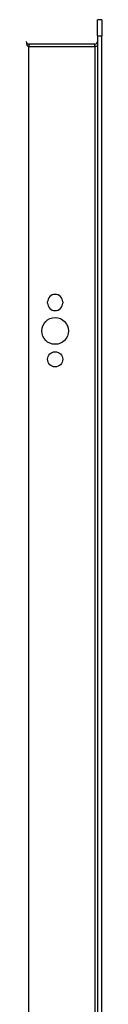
# Model space of a CAD drawing. Header units: inches. Extents: x 8.8 to 89.5, y 6.4 to 55.5.
# Tile 20 of 54: x 33.4 to 34.3, y 31 to 43.1. Entities that reach past the tile are written whole.
import ezdxf

# ---------------------------------------------------------------- set-up
doc = ezdxf.new("R2010")
doc.units = ezdxf.units.IN
doc.header["$MEASUREMENT"] = 0
doc.layers.add('Visible Edges(ANSI)', color=7, linetype='Continuous', lineweight=25)
doc.layers.add('Visible Tangent Edges(ANSI)', color=7, linetype='Continuous', lineweight=25)

msp = doc.modelspace()

# ---------------------------------------------------------------- linework, layer by layer
at = {"layer": 'Visible Edges(ANSI)'}
for p, q in [((34.251, 42.911), (34.251, 43.108)), ((34.304, 43.108), (34.251, 43.108)), ((34.304, 43.108), (34.304, 42.911)), ((34.251, 42.911), (34.251, 20.329)), ((34.304, 20.329), (34.304, 42.911)), ((34.22, 42.807), (33.404, 42.807)), ((33.635, 39.615), (33.635, 39.628)), ((33.822, 39.628), (33.822, 39.615))]:
    msp.add_line(p, q, dxfattribs=at)
for centre, radius in [((33.729, 39.271), 0.165), ((33.729, 38.921), 0.0935)]:
    msp.add_circle(centre, radius, dxfattribs=at)
for centre, radius, start, end in [((33.404, 42.838), 0.031, 180, 270), ((34.22, 42.838), 0.031, 270, 0), ((33.729, 39.628), 0.0935, 0, 180), ((33.729, 39.615), 0.0935, 180, 0)]:
    msp.add_arc(centre, radius, start, end, dxfattribs=at)
at = {"layer": 'Visible Tangent Edges(ANSI)'}
for p, q in [((34.251, 42.911), (34.304, 42.911)), ((33.404, 42.807), (33.404, 42.776)), ((33.404, 42.776), (34.22, 42.776)), ((33.404, 20.464), (33.404, 42.776)), ((34.22, 42.776), (34.22, 42.807)), ((34.251, 42.776), (34.22, 42.776)), ((34.22, 42.776), (34.22, 20.464))]:
    msp.add_line(p, q, dxfattribs=at)
msp.add_ellipse((33.404, 42.838), major_axis=(0, -0.062), ratio=0.5, start_param=4.712389, end_param=6.283185, dxfattribs=at)

doc.saveas('drawing.dxf')
